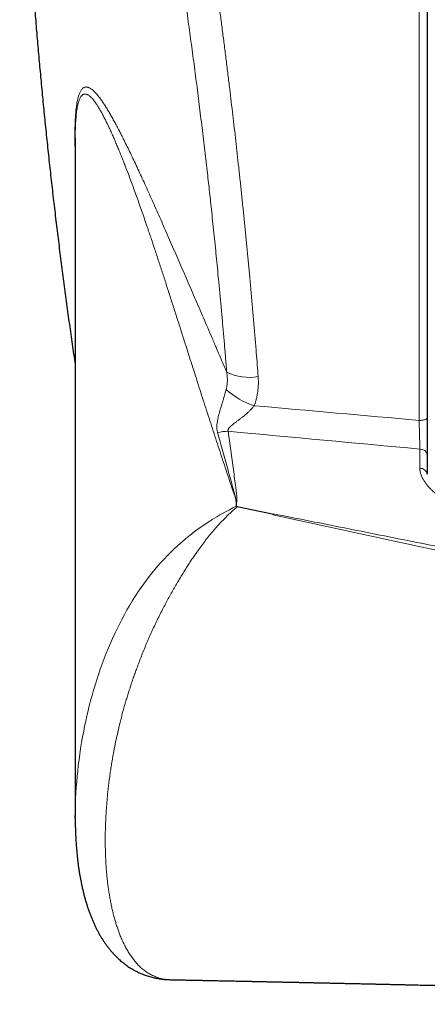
# Model space of a CAD drawing. Header units: millimetres. Extents: x 8 to 754, y 12 to 417.
# Tile 1 of 69: x 241 to 256, y 59 to 95. Entities that reach past the tile are written whole.
import ezdxf

# ---------------------------------------------------------------- set-up
doc = ezdxf.new("R2010")
doc.units = ezdxf.units.MM

msp = doc.modelspace()

# ---------------------------------------------------------------- linework, layer by layer
at = {"color": 252, "linetype": 'Continuous', "lineweight": 0}
for p, q in [((256.1, 80.237), (256.1, 115.71)), ((256.126, 78.476), (256.126, 79.183))]:
    msp.add_line(p, q, dxfattribs=at)
at = {"color": 7, "linetype": 'Continuous', "lineweight": 30}
for p, q in [((256.4, 115.41), (256.4, 80.339)), ((243.471, 90.613), (243.472, 90.562)), ((243.471, 90.562), (243.471, 65.673)), ((256.4, 78.972), (256.4, 78.265)), ((256.4, 78.265), (256.4, 78.27)), ((249.394, 77.088), (249.394, 77.233)), ((250.762, 76.786), (249.416, 77.065)), ((243.472, 65.616), (243.472, 65.731)), ((246.955, 59.699), (246.957, 59.699))]:
    msp.add_line(p, q, dxfattribs=at)
at = {"color": 252, "linetype": 'Continuous', "lineweight": 0, "flags": 128}
for points in [[(256.4, 80.339), (256.398, 80.328), (256.393, 80.317), (256.385, 80.307), (256.374, 80.297), (256.36, 80.288), (256.343, 80.279), (256.323, 80.271), (256.301, 80.263), (256.276, 80.256), (256.25, 80.251), (256.222, 80.246), (256.193, 80.242), (256.162, 80.239), (256.131, 80.237), (256.1, 80.237)], [(243.472, 65.731), (243.472, 65.785), (243.474, 65.976), (243.48, 66.169), (243.487, 66.364), (243.497, 66.561), (243.51, 66.759), (243.525, 66.959), (243.542, 67.16), (243.563, 67.363), (243.585, 67.568), (243.611, 67.774), (243.639, 67.982), (243.67, 68.192), (243.705, 68.403), (243.742, 68.615), (243.782, 68.829), (243.818, 69.012), (243.857, 69.197), (243.899, 69.383), (243.942, 69.569), (243.989, 69.757), (244.038, 69.946), (244.09, 70.136), (244.144, 70.327), (244.201, 70.519), (244.262, 70.711), (244.325, 70.905), (244.392, 71.1), (244.462, 71.295), (244.535, 71.491), (244.612, 71.688), (244.693, 71.885), (244.767, 72.059), (244.844, 72.233), (244.923, 72.407), (245.006, 72.582), (245.093, 72.756), (245.182, 72.93), (245.276, 73.104), (245.372, 73.277), (245.473, 73.45), (245.577, 73.622), (245.685, 73.793), (245.797, 73.963), (245.89, 74.1), (245.986, 74.235), (246.085, 74.369), (246.186, 74.501), (246.29, 74.633), (246.397, 74.763), (246.506, 74.891), (246.618, 75.018), (246.732, 75.143), (246.849, 75.265), (246.968, 75.386), (247.09, 75.504), (247.235, 75.639), (247.383, 75.77), (247.537, 75.901), (247.693, 76.028), (247.851, 76.151), (248.012, 76.269), (248.175, 76.383), (248.339, 76.493), (248.505, 76.599), (248.671, 76.7), (248.787, 76.767), (248.902, 76.832), (249.018, 76.895), (249.133, 76.956), (249.264, 77.023), (249.394, 77.088), (249.394, 77.088), (249.394, 77.088)]]:
    msp.add_lwpolyline(points, dxfattribs=at)
at = {"color": 252, "linetype": 'Continuous', "lineweight": 0}
for centre, radius, start, end in [((249.861, 83.718), 1.901, 244.2536, 279.937), ((250.847, 83.349), 2.694, 227.1632, 252.6721), ((249.098, 78.124), 1.712, 90.4147, 103.543), ((256.145, 78.925), 0.259, 10.4372, 94.2098), ((256.145, 78.216), 0.261, 12.093, 94.0117)]:
    msp.add_arc(centre, radius, start, end, dxfattribs=at)
for centre, major_axis, ratio, start_param, end_param in [((388.864, 89.21), (311.723, -18.806), 0.059895, 4.254464, 4.276046), ((388.776, 88.506), (311.722, -19.521), 0.062137, 4.251619, 4.276728)]:
    msp.add_ellipse(centre, major_axis=major_axis, ratio=ratio, start_param=start_param, end_param=end_param, dxfattribs=at)
for points, knots in [([(243.812, 115.709), (243.822, 115.709), (243.853, 115.71), (243.905, 115.698), (243.968, 115.674), (244.033, 115.638), (244.098, 115.59), (244.165, 115.53), (244.232, 115.458), (244.301, 115.375), (244.37, 115.28), (244.439, 115.176), (244.508, 115.063), (244.575, 114.943), (244.644, 114.814), (244.713, 114.674), (244.783, 114.524), (244.854, 114.363), (244.926, 114.193), (244.996, 114.017), (245.066, 113.835), (245.135, 113.65), (245.204, 113.456), (245.274, 113.254), (245.344, 113.043), (245.415, 112.825), (245.485, 112.601), (245.556, 112.369), (245.627, 112.13), (245.699, 111.881), (245.772, 111.62), (245.847, 111.349), (245.921, 111.069), (245.998, 110.778), (246.075, 110.474), (246.154, 110.157), (246.233, 109.832), (246.312, 109.499), (246.392, 109.158), (246.469, 108.818), (246.545, 108.48), (246.618, 108.145), (246.692, 107.803), (246.766, 107.455), (246.839, 107.1), (246.913, 106.738), (246.987, 106.37), (247.061, 105.995), (247.135, 105.611), (247.21, 105.22), (247.284, 104.823), (247.358, 104.42), (247.433, 104.011), (247.507, 103.596), (247.58, 103.176), (247.652, 102.765), (247.72, 102.362), (247.786, 101.97), (247.851, 101.573), (247.92, 101.15), (247.993, 100.698), (248.069, 100.218), (248.144, 99.734), (248.219, 99.245), (248.293, 98.752), (248.362, 98.283), (248.426, 97.841), (248.486, 97.424), (248.546, 97.005), (248.608, 96.555), (248.675, 96.072), (248.744, 95.557), (248.813, 95.039), (248.881, 94.518), (248.949, 93.994), (249.015, 93.466), (249.081, 92.936), (249.143, 92.424), (249.202, 91.93), (249.258, 91.454), (249.313, 90.977), (249.368, 90.499), (249.421, 90.022), (249.475, 89.535), (249.528, 89.04), (249.581, 88.537), (249.633, 88.034), (249.685, 87.53), (249.735, 87.026), (249.784, 86.521), (249.832, 86.018), (249.881, 85.494), (249.931, 84.951), (249.981, 84.388), (250.029, 83.827), (250.076, 83.269), (250.118, 82.753), (250.156, 82.278), (250.178, 81.989), (250.189, 81.845)], [0, 0, 0, 0, 0.005856, 0.017357, 0.028858, 0.040357, 0.051767, 0.063183, 0.074601, 0.08602, 0.097436, 0.108846, 0.119479, 0.130113, 0.140747, 0.15138, 0.162078, 0.172779, 0.183479, 0.194177, 0.204184, 0.214195, 0.224207, 0.234219, 0.244229, 0.254236, 0.264116, 0.273997, 0.283878, 0.293758, 0.303986, 0.314216, 0.324447, 0.334675, 0.345373, 0.356074, 0.366777, 0.377481, 0.388182, 0.39888, 0.408761, 0.418643, 0.428526, 0.438407, 0.44834, 0.458274, 0.468209, 0.478141, 0.488238, 0.498337, 0.508435, 0.518532, 0.528684, 0.538838, 0.548992, 0.559144, 0.568328, 0.577513, 0.586698, 0.595882, 0.606696, 0.617515, 0.628336, 0.639157, 0.649976, 0.66079, 0.669743, 0.678696, 0.68765, 0.696602, 0.707434, 0.718268, 0.729102, 0.739934, 0.750835, 0.761739, 0.772643, 0.783545, 0.793262, 0.802982, 0.812704, 0.822426, 0.832146, 0.841863, 0.852083, 0.862304, 0.872526, 0.882746, 0.893025, 0.903307, 0.913588, 0.923868, 0.935443, 0.947022, 0.958603, 0.970182, 0.981757, 0.990878, 1, 1, 1, 1]), ([(249.035, 82.005), (249.027, 82.105), (249.006, 82.373), (248.969, 82.813), (248.925, 83.326), (248.88, 83.843), (248.833, 84.362), (248.785, 84.883), (248.738, 85.375), (248.693, 85.836), (248.651, 86.266), (248.607, 86.698), (248.563, 87.13), (248.517, 87.563), (248.474, 87.969), (248.433, 88.348), (248.394, 88.698), (248.355, 89.049), (248.313, 89.424), (248.267, 89.824), (248.217, 90.248), (248.167, 90.671), (248.116, 91.095), (248.064, 91.518), (248.011, 91.942), (247.958, 92.364), (247.904, 92.786), (247.849, 93.208), (247.793, 93.629), (247.737, 94.049), (247.68, 94.468), (247.622, 94.885), (247.564, 95.302), (247.505, 95.717), (247.446, 96.131), (247.385, 96.543), (247.325, 96.953), (247.263, 97.361), (247.202, 97.766), (247.14, 98.167), (247.077, 98.563), (247.015, 98.958), (246.952, 99.35), (246.888, 99.74), (246.824, 100.127), (246.759, 100.511), (246.694, 100.892), (246.629, 101.271), (246.563, 101.646), (246.497, 102.018), (246.431, 102.387), (246.364, 102.752), (246.296, 103.114), (246.229, 103.472), (246.161, 103.826), (246.093, 104.177), (246.025, 104.523), (245.956, 104.866), (245.888, 105.202), (245.82, 105.533), (245.752, 105.858), (245.683, 106.179), (245.615, 106.495), (245.546, 106.807), (245.477, 107.114), (245.409, 107.416), (245.34, 107.713), (245.271, 108.005), (245.202, 108.292), (245.133, 108.574), (245.065, 108.85), (244.996, 109.121), (244.927, 109.387), (244.858, 109.646), (244.79, 109.9), (244.721, 110.149), (244.653, 110.391), (244.585, 110.627), (244.511, 110.879), (244.431, 111.143), (244.345, 111.417), (244.266, 111.659), (244.195, 111.872), (244.131, 112.057), (244.068, 112.236), (244.005, 112.41), (243.94, 112.58), (243.876, 112.745), (243.812, 112.903), (243.749, 113.054), (243.686, 113.199), (243.623, 113.336), (243.561, 113.466), (243.499, 113.59), (243.437, 113.707), (243.375, 113.818), (243.313, 113.921), (243.254, 114.014), (243.196, 114.099), (243.14, 114.174), (243.084, 114.242), (243.029, 114.304), (242.975, 114.358), (242.921, 114.405), (242.868, 114.445), (242.816, 114.477), (242.764, 114.502), (242.713, 114.52), (242.663, 114.53), (242.614, 114.533), (242.565, 114.528), (242.517, 114.516), (242.47, 114.497), (242.424, 114.469), (242.379, 114.435), (242.334, 114.392), (242.291, 114.342), (242.249, 114.286), (242.208, 114.222), (242.168, 114.152), (242.13, 114.075), (242.092, 113.99), (242.055, 113.899), (242.019, 113.8), (241.984, 113.694), (241.95, 113.581), (241.917, 113.461), (241.885, 113.333), (241.854, 113.199), (241.824, 113.057), (241.795, 112.909), (241.767, 112.753), (241.74, 112.59), (241.714, 112.42), (241.689, 112.243), (241.665, 112.058), (241.643, 111.867), (241.621, 111.672), (241.601, 111.471), (241.583, 111.267), (241.565, 111.056), (241.548, 110.839), (241.533, 110.616), (241.518, 110.386), (241.505, 110.151), (241.493, 109.909), (241.482, 109.66), (241.472, 109.406), (241.463, 109.146), (241.455, 108.879), (241.448, 108.607), (241.443, 108.329), (241.438, 108.045), (241.435, 107.755), (241.433, 107.46), (241.432, 107.159), (241.432, 106.852), (241.434, 106.543), (241.436, 106.232), (241.44, 105.919), (241.445, 105.602), (241.451, 105.279), (241.458, 104.951), (241.466, 104.619), (241.475, 104.282), (241.485, 103.941), (241.497, 103.595), (241.509, 103.244), (241.523, 102.889), (241.535, 102.586), (241.543, 102.4), (241.546, 102.335)], [0, 0, 0, 0, 0.004216, 0.011407, 0.018598, 0.025788, 0.033007, 0.040226, 0.047445, 0.053356, 0.059267, 0.065178, 0.071104, 0.077031, 0.082957, 0.087745, 0.092532, 0.097323, 0.102115, 0.107907, 0.1137, 0.119499, 0.125298, 0.131119, 0.136941, 0.142763, 0.148584, 0.154432, 0.16028, 0.166128, 0.171975, 0.177849, 0.183723, 0.189597, 0.195471, 0.201371, 0.207272, 0.213173, 0.219073, 0.224917, 0.230762, 0.236613, 0.242464, 0.248337, 0.254211, 0.260085, 0.265958, 0.271858, 0.277758, 0.283658, 0.289558, 0.295484, 0.301411, 0.307338, 0.313264, 0.319217, 0.32517, 0.331124, 0.337077, 0.342976, 0.348876, 0.354782, 0.360688, 0.366617, 0.372547, 0.378477, 0.384406, 0.390362, 0.396318, 0.402275, 0.408231, 0.414214, 0.420198, 0.426181, 0.432164, 0.438175, 0.444186, 0.450198, 0.456208, 0.463914, 0.471622, 0.479328, 0.485132, 0.490938, 0.496743, 0.502547, 0.508564, 0.514582, 0.520599, 0.526616, 0.532661, 0.538707, 0.544753, 0.550798, 0.55701, 0.563223, 0.569443, 0.575664, 0.581546, 0.587429, 0.593318, 0.599207, 0.605119, 0.611033, 0.616946, 0.622858, 0.628798, 0.634738, 0.640679, 0.646619, 0.652586, 0.658555, 0.664524, 0.670491, 0.676487, 0.682485, 0.688482, 0.694478, 0.700295, 0.706111, 0.711935, 0.717758, 0.723605, 0.729452, 0.735299, 0.741146, 0.747019, 0.752894, 0.758768, 0.764642, 0.770543, 0.776445, 0.782347, 0.788248, 0.794178, 0.800108, 0.806038, 0.811968, 0.817716, 0.823464, 0.829218, 0.834972, 0.840749, 0.846527, 0.852305, 0.858082, 0.863885, 0.86969, 0.875494, 0.881298, 0.887128, 0.89296, 0.898791, 0.904622, 0.91048, 0.916339, 0.922198, 0.928056, 0.933762, 0.939468, 0.945181, 0.950894, 0.956628, 0.962364, 0.968099, 0.973834, 0.979595, 0.985357, 0.991118, 0.996879, 1, 1, 1, 1]), ([(243.471, 90.019), (243.47, 90.06), (243.466, 90.164), (243.463, 90.322), (243.46, 90.498), (243.458, 90.671), (243.459, 90.841), (243.462, 91.003), (243.467, 91.158), (243.474, 91.305), (243.483, 91.445), (243.493, 91.575), (243.506, 91.694), (243.52, 91.802), (243.536, 91.9), (243.553, 91.989), (243.572, 92.071), (243.592, 92.145), (243.614, 92.211), (243.637, 92.269), (243.662, 92.321), (243.69, 92.367), (243.721, 92.406), (243.752, 92.437), (243.786, 92.459), (243.82, 92.474), (243.856, 92.481), (243.892, 92.481), (243.93, 92.474), (243.969, 92.461), (244.009, 92.442), (244.05, 92.417), (244.09, 92.388), (244.128, 92.355), (244.165, 92.321), (244.203, 92.283), (244.245, 92.237), (244.292, 92.182), (244.343, 92.118), (244.405, 92.036), (244.476, 91.934), (244.558, 91.81), (244.64, 91.679), (244.722, 91.541), (244.806, 91.395), (244.891, 91.243), (244.976, 91.086), (245.062, 90.924), (245.148, 90.756), (245.245, 90.565), (245.352, 90.35), (245.469, 90.108), (245.589, 89.859), (245.711, 89.599), (245.836, 89.33), (245.964, 89.051), (246.095, 88.766), (246.228, 88.47), (246.365, 88.166), (246.504, 87.852), (246.646, 87.532), (246.79, 87.204), (246.937, 86.87), (247.086, 86.528), (247.237, 86.181), (247.39, 85.829), (247.544, 85.474), (247.7, 85.113), (247.857, 84.749), (248.016, 84.38), (248.176, 84.009), (248.336, 83.635), (248.499, 83.256), (248.67, 82.859), (248.848, 82.442), (248.973, 82.151), (249.035, 82.005)], [0, 0, 0, 0, 0.005018, 0.012359, 0.019696, 0.027606, 0.035516, 0.043495, 0.051475, 0.059668, 0.067861, 0.076123, 0.084385, 0.092292, 0.100199, 0.108154, 0.11611, 0.124195, 0.132281, 0.140404, 0.148526, 0.157688, 0.166853, 0.176015, 0.185252, 0.19449, 0.203727, 0.21302, 0.222313, 0.231605, 0.240939, 0.250274, 0.259608, 0.267589, 0.275571, 0.28356, 0.291549, 0.302051, 0.312554, 0.323057, 0.338848, 0.354639, 0.369858, 0.385077, 0.400316, 0.415556, 0.430332, 0.445109, 0.459898, 0.474687, 0.493803, 0.512918, 0.532054, 0.551189, 0.570827, 0.590464, 0.610117, 0.629769, 0.650007, 0.670245, 0.690495, 0.710745, 0.731251, 0.751757, 0.772273, 0.792788, 0.813175, 0.833561, 0.853956, 0.874351, 0.89453, 0.914708, 0.934894, 0.95508, 0.977539, 1, 1, 1, 1]), ([(249.374, 77.326), (249.329, 77.458), (249.24, 77.721), (249.109, 78.113), (248.979, 78.503), (248.851, 78.89), (248.725, 79.275), (248.6, 79.657), (248.477, 80.037), (248.355, 80.414), (248.234, 80.789), (248.114, 81.161), (247.996, 81.531), (247.866, 81.939), (247.724, 82.383), (247.571, 82.863), (247.42, 83.339), (247.27, 83.809), (247.122, 84.273), (246.975, 84.732), (246.829, 85.185), (246.684, 85.631), (246.541, 86.071), (246.398, 86.503), (246.256, 86.928), (246.13, 87.298), (246.021, 87.617), (245.928, 87.885), (245.835, 88.149), (245.743, 88.409), (245.651, 88.664), (245.56, 88.914), (245.469, 89.159), (245.378, 89.398), (245.296, 89.612), (245.222, 89.802), (245.155, 89.969), (245.089, 90.133), (245.021, 90.298), (244.95, 90.465), (244.878, 90.632), (244.807, 90.793), (244.736, 90.949), (244.666, 91.098), (244.596, 91.24), (244.528, 91.375), (244.46, 91.503), (244.393, 91.622), (244.327, 91.733), (244.262, 91.835), (244.206, 91.917), (244.157, 91.981), (244.116, 92.032), (244.076, 92.077), (244.037, 92.115), (243.999, 92.148), (243.962, 92.176), (243.925, 92.197), (243.89, 92.212), (243.855, 92.22), (243.821, 92.221), (243.788, 92.215), (243.756, 92.201), (243.725, 92.178), (243.695, 92.146), (243.668, 92.107), (243.644, 92.062), (243.622, 92.012), (243.601, 91.954), (243.582, 91.888), (243.563, 91.813), (243.547, 91.728), (243.531, 91.635), (243.517, 91.532), (243.505, 91.422), (243.495, 91.303), (243.487, 91.175), (243.48, 91.037), (243.475, 90.887), (243.472, 90.745), (243.472, 90.651), (243.471, 90.613)], [0, 0, 0, 0, 0.016286, 0.032572, 0.048862, 0.065152, 0.081445, 0.097739, 0.114036, 0.130333, 0.146634, 0.162934, 0.179238, 0.195542, 0.217274, 0.239009, 0.260751, 0.282493, 0.304243, 0.325994, 0.347756, 0.369518, 0.391292, 0.413066, 0.434857, 0.456648, 0.471187, 0.485726, 0.500265, 0.514821, 0.529377, 0.543933, 0.558508, 0.573083, 0.587658, 0.598606, 0.609554, 0.620508, 0.631461, 0.643654, 0.655849, 0.668052, 0.680255, 0.692472, 0.704688, 0.716919, 0.72915, 0.7414, 0.75365, 0.765924, 0.778198, 0.786402, 0.794606, 0.80281, 0.810754, 0.818698, 0.826642, 0.83462, 0.842599, 0.850576, 0.8586, 0.866625, 0.874648, 0.882736, 0.890827, 0.898915, 0.90572, 0.912526, 0.919361, 0.926196, 0.93314, 0.940083, 0.947072, 0.95406, 0.960829, 0.967598, 0.974423, 0.981248, 0.988262, 0.995277, 1, 1, 1, 1]), ([(249.015, 81.373), (249.021, 81.396), (249.032, 81.441), (249.047, 81.527), (249.057, 81.631), (249.059, 81.755), (249.052, 81.88), (249.041, 81.964), (249.035, 82.005)], [0, 0, 0, 0, 0.109463, 0.218934, 0.410837, 0.604251, 0.801599, 1, 1, 1, 1]), ([(250.189, 81.845), (250.192, 81.799), (250.198, 81.707), (250.197, 81.569), (250.19, 81.43), (250.175, 81.291), (250.152, 81.152), (250.122, 81.02), (250.087, 80.894), (250.059, 80.816), (250.045, 80.777)], [0, 0, 0, 0, 0.126732, 0.253539, 0.380263, 0.510135, 0.640101, 0.769961, 0.884825, 1, 1, 1, 1]), ([(248.697, 79.788), (248.692, 79.808), (248.683, 79.846), (248.674, 79.908), (248.67, 79.973), (248.671, 80.045), (248.678, 80.123), (248.69, 80.205), (248.706, 80.288), (248.726, 80.373), (248.75, 80.467), (248.779, 80.571), (248.813, 80.686), (248.849, 80.806), (248.885, 80.922), (248.916, 81.027), (248.943, 81.118), (248.968, 81.203), (248.992, 81.288), (249.007, 81.345), (249.015, 81.373)], [0, 0, 0, 0, 0.044364, 0.088885, 0.137404, 0.186102, 0.24478, 0.300346, 0.356058, 0.412155, 0.468368, 0.538736, 0.609343, 0.680792, 0.7526, 0.813198, 0.859646, 0.906304, 0.952979, 1, 1, 1, 1]), ([(250.045, 80.777), (250.034, 80.764), (250.013, 80.737), (249.968, 80.684), (249.907, 80.619), (249.83, 80.544), (249.747, 80.469), (249.66, 80.396), (249.57, 80.325), (249.478, 80.255), (249.398, 80.194), (249.328, 80.142), (249.27, 80.097), (249.213, 80.051), (249.168, 80.011), (249.134, 79.976), (249.111, 79.948), (249.094, 79.921), (249.083, 79.896), (249.08, 79.872), (249.08, 79.853), (249.084, 79.841), (249.086, 79.836)], [0, 0, 0, 0, 0.03635, 0.072808, 0.146363, 0.221807, 0.297711, 0.377286, 0.457179, 0.537905, 0.618878, 0.672058, 0.725334, 0.779048, 0.833058, 0.86333, 0.893851, 0.919524, 0.945752, 0.965346, 0.985492, 1, 1, 1, 1]), ([(256.126, 79.183), (256.126, 79.197), (256.126, 79.225), (256.125, 79.277), (256.123, 79.338), (256.122, 79.41), (256.12, 79.487), (256.118, 79.566), (256.116, 79.648), (256.114, 79.731), (256.112, 79.816), (256.11, 79.902), (256.107, 79.987), (256.105, 80.071), (256.103, 80.155), (256.101, 80.209), (256.1, 80.237)], [0, 0, 0, 0, 0.051073, 0.10232, 0.175615, 0.249427, 0.324862, 0.400857, 0.474398, 0.548452, 0.624121, 0.700345, 0.77394, 0.848043, 0.923745, 1, 1, 1, 1]), ([(249.374, 77.326), (249.372, 77.337), (249.36, 77.392), (249.322, 77.538), (249.227, 77.888), (249.077, 78.425), (248.888, 79.1), (248.761, 79.559), (248.697, 79.788)], [0, 0, 0, 0, 0.012597, 0.065557, 0.175568, 0.434768, 0.717375, 1, 1, 1, 1]), ([(249.086, 79.836), (249.15, 79.363), (249.23, 78.782), (249.325, 78.093), (249.36, 77.83), (249.386, 77.629), (249.398, 77.514), (249.406, 77.424), (249.411, 77.357), (249.411, 77.301), (249.407, 77.263), (249.402, 77.244), (249.396, 77.237), (249.394, 77.233)], [0, 0, 0, 0, 0.54402, 0.668889, 0.793758, 0.846899, 0.900038, 0.925769, 0.951498, 0.977185, 0.990272, 0.995229, 1, 1, 1, 1]), ([(257.593, 77.122), (257.562, 77.128), (257.497, 77.14), (257.4, 77.166), (257.303, 77.199), (257.209, 77.237), (257.112, 77.282), (257.014, 77.335), (256.915, 77.395), (256.821, 77.459), (256.731, 77.527), (256.647, 77.598), (256.563, 77.675), (256.481, 77.758), (256.403, 77.848), (256.332, 77.94), (256.269, 78.035), (256.221, 78.122), (256.185, 78.2), (256.16, 78.269), (256.141, 78.338), (256.129, 78.407), (256.127, 78.453), (256.126, 78.476)], [0, 0, 0, 0, 0.038245, 0.080512, 0.122926, 0.165397, 0.207741, 0.258295, 0.309003, 0.359834, 0.410717, 0.461544, 0.512178, 0.570152, 0.628312, 0.686495, 0.744575, 0.802481, 0.841929, 0.881529, 0.921131, 0.960634, 1, 1, 1, 1]), ([(249.416, 77.065), (249.416, 77.065), (249.366, 77.02), (249.264, 76.93), (249.111, 76.789), (248.961, 76.64), (248.811, 76.484), (248.662, 76.321), (248.515, 76.151), (248.369, 75.974), (248.224, 75.79), (248.081, 75.6), (247.952, 75.421), (247.836, 75.255), (247.733, 75.103), (247.631, 74.949), (247.531, 74.792), (247.431, 74.633), (247.333, 74.472), (247.236, 74.308), (247.134, 74.133), (247.028, 73.946), (246.917, 73.746), (246.809, 73.546), (246.7, 73.338), (246.591, 73.125), (246.483, 72.905), (246.377, 72.685), (246.275, 72.464), (246.176, 72.242), (246.081, 72.02), (245.988, 71.799), (245.899, 71.578), (245.814, 71.357), (245.737, 71.15), (245.667, 70.957), (245.604, 70.779), (245.543, 70.601), (245.485, 70.423), (245.428, 70.246), (245.374, 70.07), (245.322, 69.894), (245.272, 69.719), (245.223, 69.544), (245.177, 69.37), (245.133, 69.197), (245.076, 68.967), (245.01, 68.682), (244.938, 68.342), (244.88, 68.046), (244.835, 67.791), (244.799, 67.578), (244.767, 67.366), (244.737, 67.155), (244.709, 66.946), (244.685, 66.738), (244.662, 66.532), (244.643, 66.327), (244.626, 66.124), (244.611, 65.923), (244.599, 65.723), (244.589, 65.525), (244.581, 65.328), (244.576, 65.133), (244.574, 64.94), (244.573, 64.748), (244.576, 64.556), (244.58, 64.364), (244.588, 64.175), (244.597, 63.987), (244.61, 63.802), (244.624, 63.619), (244.642, 63.437), (244.662, 63.258), (244.684, 63.081), (244.71, 62.907), (244.738, 62.735), (244.769, 62.565), (244.803, 62.398), (244.839, 62.234), (244.879, 62.072), (244.922, 61.913), (244.968, 61.758), (245.018, 61.606), (245.07, 61.457), (245.13, 61.303), (245.197, 61.146), (245.273, 60.986), (245.354, 60.832), (245.44, 60.686), (245.532, 60.546), (245.63, 60.415), (245.734, 60.292), (245.826, 60.197), (245.904, 60.124), (245.966, 60.072), (246.03, 60.022), (246.096, 59.975), (246.163, 59.932), (246.233, 59.892), (246.304, 59.855), (246.378, 59.822), (246.453, 59.792), (246.53, 59.766), (246.609, 59.745), (246.689, 59.727), (246.771, 59.713), (246.855, 59.704), (246.917, 59.699), (246.95, 59.699), (246.955, 59.699)], [0, 0, 0, 0, 0.000002, 0.009416, 0.01883, 0.028291, 0.037752, 0.047269, 0.056786, 0.066365, 0.075943, 0.085581, 0.095237, 0.102401, 0.109565, 0.11676, 0.123955, 0.131181, 0.138406, 0.145663, 0.15292, 0.16157, 0.170221, 0.178915, 0.187609, 0.196985, 0.206362, 0.215782, 0.225202, 0.23466, 0.244118, 0.25361, 0.263103, 0.272622, 0.282149, 0.289938, 0.297728, 0.305529, 0.313331, 0.32116, 0.328988, 0.336826, 0.344664, 0.352535, 0.360407, 0.368285, 0.376164, 0.391979, 0.407806, 0.423661, 0.433894, 0.44413, 0.454375, 0.464619, 0.474873, 0.485126, 0.495388, 0.505651, 0.51592, 0.52619, 0.536468, 0.546746, 0.55703, 0.567315, 0.577605, 0.587897, 0.598353, 0.608811, 0.619275, 0.62974, 0.640212, 0.650685, 0.661168, 0.671651, 0.682143, 0.692634, 0.703139, 0.713644, 0.724158, 0.734673, 0.745201, 0.755729, 0.76627, 0.776811, 0.787365, 0.797923, 0.810403, 0.82289, 0.835386, 0.847892, 0.860408, 0.872936, 0.885476, 0.89803, 0.904709, 0.91139, 0.918081, 0.924773, 0.931476, 0.938179, 0.944895, 0.951611, 0.958342, 0.965073, 0.971819, 0.978566, 0.985329, 0.992093, 0.998873, 1, 1, 1, 1]), ([(282.21, 69.61), (281.558, 69.76), (280.255, 70.062), (278.301, 70.518), (276.348, 70.975), (274.396, 71.434), (272.444, 71.892), (270.493, 72.349), (268.541, 72.803), (266.683, 73.232), (264.919, 73.635), (263.249, 74.015), (261.579, 74.391), (259.839, 74.78), (258.031, 75.181), (255.875, 75.655), (253.442, 76.185), (251.634, 76.575), (250.73, 76.77)], [0, 0, 0, 0, 0.06205, 0.124102, 0.186157, 0.248213, 0.310281, 0.372349, 0.43442, 0.496492, 0.549562, 0.602633, 0.655704, 0.708775, 0.768376, 0.827978, 0.913989, 1, 1, 1, 1]), ([(250.743, 76.809), (251.65, 76.628), (253.464, 76.265), (256.154, 75.73), (258.811, 75.204), (261.435, 74.687), (264.06, 74.174), (266.466, 73.706), (268.652, 73.284), (270.619, 72.907), (272.586, 72.532), (274.553, 72.159), (276.521, 71.788), (279.146, 71.296), (281.115, 70.931), (282.428, 70.688)], [0, 0, 0, 0, 0.086045, 0.172091, 0.254994, 0.337898, 0.420803, 0.503707, 0.565743, 0.627779, 0.689814, 0.75185, 0.813887, 0.875924, 1, 1, 1, 1])]:
    msp.add_open_spline(points, degree=3, knots=knots, dxfattribs=at)
at = {"color": 7, "linetype": 'Continuous', "lineweight": 30}
for points, knots in [([(241.57, 101.819), (241.573, 101.749), (241.588, 101.431), (241.617, 100.864), (241.657, 100.119), (241.7, 99.373), (241.746, 98.628), (241.795, 97.883), (241.847, 97.138), (241.901, 96.393), (241.959, 95.649), (242.019, 94.905), (242.081, 94.161), (242.147, 93.417), (242.216, 92.673), (242.287, 91.93), (242.361, 91.187), (242.438, 90.444), (242.517, 89.702), (242.6, 88.959), (242.685, 88.217), (242.773, 87.476), (242.864, 86.735), (242.957, 85.994), (243.054, 85.253), (243.153, 84.513), (243.255, 83.773), (243.36, 83.034), (243.432, 82.532), (243.47, 82.277), (243.471, 82.268)], [0, 0, 0, 0, 0.010679, 0.04867, 0.086661, 0.124653, 0.162646, 0.20064, 0.238634, 0.276629, 0.314625, 0.352621, 0.390618, 0.428616, 0.466614, 0.504613, 0.542613, 0.580613, 0.618613, 0.656615, 0.694617, 0.732619, 0.770622, 0.808626, 0.84663, 0.884634, 0.92264, 0.960645, 0.998651, 1, 1, 1, 1]), ([(256.4, 80.339), (256.4, 80.304), (256.4, 80.235), (256.4, 80.128), (256.4, 80.018), (256.4, 79.907), (256.4, 79.796), (256.4, 79.687), (256.4, 79.578), (256.4, 79.472), (256.4, 79.369), (256.4, 79.27), (256.4, 79.175), (256.4, 79.094), (256.4, 79.027), (256.4, 78.99), (256.4, 78.972)], [0, 0, 0, 0, 0.073518, 0.147546, 0.223181, 0.299372, 0.37289, 0.446921, 0.522567, 0.598774, 0.672129, 0.745996, 0.821484, 0.897533, 0.94868, 1, 1, 1, 1]), ([(249.394, 77.233), (249.393, 77.239), (249.391, 77.26), (249.383, 77.291), (249.376, 77.316), (249.374, 77.326)], [0, 0, 0, 0, 0.185058, 0.68031, 1, 1, 1, 1]), ([(249.394, 77.088), (249.394, 77.085), (249.394, 77.08), (249.399, 77.073), (249.405, 77.068), (249.411, 77.066), (249.415, 77.065), (249.416, 77.065)], [0, 0, 0, 0, 0.297265, 0.515586, 0.735337, 0.929538, 1, 1, 1, 1]), ([(243.472, 65.614), (243.472, 65.561), (243.473, 65.446), (243.476, 65.271), (243.482, 65.088), (243.49, 64.907), (243.501, 64.73), (243.513, 64.556), (243.528, 64.384), (243.545, 64.215), (243.564, 64.049), (243.585, 63.886), (243.608, 63.725), (243.634, 63.567), (243.661, 63.412), (243.691, 63.259), (243.723, 63.109), (243.757, 62.962), (243.793, 62.817), (243.832, 62.673), (243.872, 62.533), (243.914, 62.398), (243.958, 62.266), (244.004, 62.138), (244.051, 62.014), (244.1, 61.894), (244.151, 61.778), (244.203, 61.666), (244.257, 61.557), (244.311, 61.452), (244.368, 61.351), (244.426, 61.253), (244.485, 61.159), (244.545, 61.068), (244.606, 60.981), (244.669, 60.896), (244.733, 60.815), (244.798, 60.737), (244.864, 60.663), (244.932, 60.591), (245, 60.523), (245.069, 60.458), (245.138, 60.396), (245.206, 60.339), (245.271, 60.288), (245.336, 60.239), (245.407, 60.189), (245.483, 60.139), (245.559, 60.092), (245.636, 60.048), (245.715, 60.006), (245.794, 59.967), (245.875, 59.931), (245.956, 59.897), (246.038, 59.866), (246.122, 59.837), (246.206, 59.811), (246.291, 59.788), (246.377, 59.768), (246.465, 59.75), (246.553, 59.734), (246.642, 59.722), (246.723, 59.712), (246.792, 59.707), (246.85, 59.703), (246.894, 59.701), (246.921, 59.7), (246.93, 59.7)], [0, 0, 0, 0, 0.019336, 0.042484, 0.065408, 0.088112, 0.110602, 0.132886, 0.154969, 0.176856, 0.198552, 0.220063, 0.241392, 0.262544, 0.283523, 0.304332, 0.324975, 0.345455, 0.365777, 0.386096, 0.405998, 0.425496, 0.444593, 0.46329, 0.481592, 0.499503, 0.517029, 0.534176, 0.550952, 0.567362, 0.583459, 0.599153, 0.614474, 0.629453, 0.64412, 0.658503, 0.672639, 0.686444, 0.69993, 0.713116, 0.726017, 0.738648, 0.751025, 0.763162, 0.773325, 0.783742, 0.795689, 0.807483, 0.819134, 0.830658, 0.842073, 0.853395, 0.86464, 0.875821, 0.886954, 0.898051, 0.909127, 0.920193, 0.93126, 0.942339, 0.953442, 0.964583, 0.975773, 0.983912, 0.990284, 0.996579, 1, 1, 1, 1]), ([(246.957, 59.699), (246.958, 59.699), (246.983, 59.698), (247.033, 59.697), (247.137, 59.695), (247.27, 59.693), (247.429, 59.689), (247.567, 59.687), (247.687, 59.684), (247.787, 59.682), (247.878, 59.68), (247.96, 59.679), (248.032, 59.677), (248.097, 59.676), (248.15, 59.675), (248.196, 59.674), (248.239, 59.673), (248.289, 59.672), (248.346, 59.671), (248.409, 59.67), (248.485, 59.668), (248.571, 59.666), (248.665, 59.664), (248.76, 59.662), (248.949, 59.659), (249.14, 59.655), (249.332, 59.651), (249.425, 59.649), (249.5, 59.647), (249.558, 59.646), (249.599, 59.645), (249.636, 59.644), (249.669, 59.644), (249.698, 59.643), (249.726, 59.642), (249.759, 59.642), (249.799, 59.641), (249.848, 59.64), (249.904, 59.639), (249.966, 59.638), (250.031, 59.636), (250.096, 59.635), (250.167, 59.633), (250.245, 59.632), (250.328, 59.63), (250.411, 59.628), (250.492, 59.627), (250.571, 59.625), (250.646, 59.623), (250.714, 59.622), (250.769, 59.621), (250.813, 59.62), (250.847, 59.619), (250.877, 59.618), (250.904, 59.618), (250.933, 59.617), (250.969, 59.617), (251.015, 59.616), (251.069, 59.614), (251.125, 59.613), (251.198, 59.612), (251.289, 59.61), (251.4, 59.607), (251.517, 59.605), (251.617, 59.603), (251.7, 59.601), (251.761, 59.6), (251.824, 59.598), (251.889, 59.597), (251.955, 59.596), (252.02, 59.594), (252.081, 59.593), (252.134, 59.592), (252.177, 59.591), (252.213, 59.59), (252.242, 59.589), (252.265, 59.589), (252.284, 59.589), (252.302, 59.588), (252.326, 59.588), (252.36, 59.587), (252.404, 59.586), (252.458, 59.585), (252.518, 59.584), (252.583, 59.582), (252.675, 59.58), (252.793, 59.578), (252.927, 59.575), (253.049, 59.572), (253.159, 59.57), (253.25, 59.568), (253.324, 59.566), (253.381, 59.565), (253.433, 59.564), (253.478, 59.563), (253.516, 59.562), (253.549, 59.561), (253.583, 59.56), (253.622, 59.56), (253.667, 59.559), (253.717, 59.557), (253.778, 59.556), (253.851, 59.555), (253.936, 59.553), (254.028, 59.551), (254.126, 59.548), (254.231, 59.546), (254.342, 59.544), (254.434, 59.542), (254.502, 59.54), (254.543, 59.539), (254.577, 59.538), (254.605, 59.538), (254.625, 59.537), (254.643, 59.537), (254.663, 59.537), (254.692, 59.536), (254.729, 59.535), (254.775, 59.534), (254.84, 59.533), (254.921, 59.531), (255.014, 59.529), (255.105, 59.527), (255.192, 59.525), (255.275, 59.523), (255.359, 59.521), (255.442, 59.519), (255.522, 59.517), (255.594, 59.516), (255.67, 59.514), (255.753, 59.512), (255.851, 59.51), (255.957, 59.507), (256.073, 59.505), (256.199, 59.502), (256.308, 59.499), (256.397, 59.497), (256.464, 59.496), (256.53, 59.494), (256.592, 59.493), (256.646, 59.492), (256.686, 59.491), (256.715, 59.49), (256.738, 59.49), (256.763, 59.489), (256.794, 59.488), (256.832, 59.487), (256.895, 59.486), (256.981, 59.484), (257.084, 59.482), (257.179, 59.479), (257.272, 59.477), (257.368, 59.475), (257.453, 59.473), (257.527, 59.471), (257.584, 59.47), (257.637, 59.469), (257.681, 59.468), (257.714, 59.467), (257.736, 59.466), (257.752, 59.466), (257.768, 59.465), (257.788, 59.465), (257.817, 59.464), (257.857, 59.463), (257.91, 59.462), (257.972, 59.461), (258.04, 59.459), (258.137, 59.457), (258.263, 59.454), (258.386, 59.451), (258.482, 59.449), (258.548, 59.447), (258.61, 59.445), (258.666, 59.444), (258.709, 59.443), (258.74, 59.442), (258.763, 59.442), (258.785, 59.441), (258.81, 59.441), (258.842, 59.44), (258.88, 59.439), (258.925, 59.438), (258.974, 59.437), (259.023, 59.436), (259.072, 59.434), (259.14, 59.433), (259.225, 59.431), (259.322, 59.428), (259.412, 59.426), (259.495, 59.424), (259.574, 59.422), (259.645, 59.42), (259.709, 59.419), (259.769, 59.417), (259.83, 59.416), (259.89, 59.414), (259.949, 59.413), (260.009, 59.411), (260.077, 59.41), (260.146, 59.408), (260.216, 59.406), (260.286, 59.405), (260.354, 59.403), (260.417, 59.401), (260.465, 59.4), (260.499, 59.399), (260.521, 59.399), (260.543, 59.398), (260.568, 59.398), (260.599, 59.397), (260.643, 59.396), (260.696, 59.394), (260.754, 59.393), (260.809, 59.391), (260.861, 59.39), (260.907, 59.389), (260.957, 59.388), (261.007, 59.386), (261.058, 59.385), (261.104, 59.384), (261.146, 59.383), (261.185, 59.382), (261.226, 59.381), (261.273, 59.38), (261.329, 59.378), (261.396, 59.377), (261.473, 59.375), (261.557, 59.372), (261.644, 59.37), (261.733, 59.368), (261.931, 59.363), (262.128, 59.358), (262.322, 59.353), (262.401, 59.351), (262.474, 59.349), (262.539, 59.347), (262.596, 59.345), (262.645, 59.344), (262.689, 59.343), (262.731, 59.342), (262.776, 59.341), (262.826, 59.339), (262.883, 59.338), (262.946, 59.336), (263.017, 59.334), (263.094, 59.332), (263.175, 59.33), (263.279, 59.327), (263.399, 59.324), (263.531, 59.32), (263.643, 59.317), (263.739, 59.315), (263.822, 59.312), (263.905, 59.31), (263.975, 59.308), (264.03, 59.307), (264.067, 59.306), (264.099, 59.305), (264.129, 59.304), (264.167, 59.303), (264.217, 59.302), (264.278, 59.3), (264.349, 59.298), (264.428, 59.296), (264.539, 59.293), (264.682, 59.289), (264.82, 59.285), (264.926, 59.282), (264.998, 59.28), (265.067, 59.278), (265.13, 59.276), (265.184, 59.274), (265.228, 59.273), (265.264, 59.272), (265.299, 59.271), (265.34, 59.27), (265.39, 59.268), (265.45, 59.267), (265.515, 59.265), (265.584, 59.263), (265.652, 59.261), (265.734, 59.258), (265.829, 59.256), (265.936, 59.252), (266.033, 59.25), (266.117, 59.247), (266.188, 59.245), (266.256, 59.243), (266.314, 59.241), (266.361, 59.24), (266.396, 59.239), (266.426, 59.238), (266.461, 59.237), (266.506, 59.235), (266.565, 59.234), (266.632, 59.232), (266.71, 59.229), (266.797, 59.227), (266.891, 59.224), (266.99, 59.221), (267.094, 59.217), (267.181, 59.215), (267.247, 59.213), (267.286, 59.211), (267.32, 59.21), (267.347, 59.21), (267.369, 59.209), (267.391, 59.208), (267.419, 59.207), (267.457, 59.206), (267.503, 59.205), (267.557, 59.203), (267.62, 59.201), (267.689, 59.199), (267.76, 59.197), (267.831, 59.194), (267.9, 59.192), (267.968, 59.19), (268.028, 59.188), (268.081, 59.186), (268.128, 59.185), (268.171, 59.183), (268.216, 59.182), (268.267, 59.18), (268.325, 59.178), (268.39, 59.176), (268.459, 59.174), (268.539, 59.171), (268.627, 59.168), (268.724, 59.165), (268.818, 59.162), (268.906, 59.159), (268.985, 59.157), (269.046, 59.154), (269.095, 59.153), (269.138, 59.151), (269.186, 59.15), (269.239, 59.148), (269.299, 59.146), (269.366, 59.144), (269.44, 59.141), (269.544, 59.137), (269.672, 59.133), (269.818, 59.128), (269.954, 59.123), (270.078, 59.119), (270.191, 59.115), (270.292, 59.111), (270.382, 59.108), (270.461, 59.105), (270.523, 59.103), (270.57, 59.101), (270.604, 59.1), (270.633, 59.098), (270.657, 59.098), (270.677, 59.097), (270.697, 59.096), (270.723, 59.095), (270.759, 59.094), (270.805, 59.092), (270.859, 59.09), (270.914, 59.088), (271, 59.085), (271.113, 59.081), (271.257, 59.075), (271.373, 59.071), (271.463, 59.067), (271.524, 59.065), (271.587, 59.062), (271.651, 59.06), (271.715, 59.057), (271.778, 59.055), (271.836, 59.052), (271.884, 59.051), (271.918, 59.049), (271.94, 59.048), (271.958, 59.048), (271.98, 59.047), (272.01, 59.046), (272.05, 59.044), (272.101, 59.042), (272.157, 59.04), (272.215, 59.037), (272.272, 59.035), (272.345, 59.032), (272.432, 59.028), (272.533, 59.024), (272.629, 59.02), (272.719, 59.016), (272.802, 59.013), (272.874, 59.01), (272.931, 59.007), (272.975, 59.005), (273.009, 59.004), (273.044, 59.002), (273.083, 59.001), (273.125, 58.999), (273.169, 58.997), (273.215, 58.995), (273.293, 58.992), (273.406, 58.987), (273.554, 58.98), (273.704, 58.973), (273.855, 58.966), (274.01, 58.959), (274.171, 58.952), (274.302, 58.945), (274.404, 58.94), (274.472, 58.937), (274.542, 58.934), (274.61, 58.93), (274.674, 58.927), (274.729, 58.924), (274.774, 58.922), (274.809, 58.92), (274.833, 58.919), (274.851, 58.918), (274.869, 58.917), (274.892, 58.916), (274.921, 58.915), (274.957, 58.913), (275.001, 58.911), (275.052, 58.908), (275.111, 58.905), (275.175, 58.902), (275.243, 58.898), (275.31, 58.895), (275.377, 58.891), (275.481, 58.886), (275.621, 58.878), (275.767, 58.87), (275.883, 58.864), (275.968, 58.859), (276.048, 58.855), (276.12, 58.851), (276.182, 58.847), (276.233, 58.844), (276.277, 58.842), (276.321, 58.839), (276.371, 58.836), (276.429, 58.833), (276.494, 58.829), (276.562, 58.825), (276.633, 58.821), (276.706, 58.816), (276.783, 58.812), (276.866, 58.807), (276.957, 58.801), (277.022, 58.797), (277.056, 58.795), (277.057, 58.795)], [0, 0, 0, 0, 0.000095, 0.002535, 0.004961, 0.010528, 0.015803, 0.020785, 0.024398, 0.027745, 0.030778, 0.033496, 0.035901, 0.038013, 0.039966, 0.041203, 0.042631, 0.044289, 0.046178, 0.048297, 0.050646, 0.053705, 0.056872, 0.060037, 0.063198, 0.075815, 0.079112, 0.082312, 0.085137, 0.086659, 0.088036, 0.089268, 0.090353, 0.091293, 0.092163, 0.093241, 0.094553, 0.096178, 0.09806, 0.10019, 0.102372, 0.104532, 0.10667, 0.109499, 0.112287, 0.115035, 0.117743, 0.120411, 0.122948, 0.125205, 0.127182, 0.128475, 0.129612, 0.130592, 0.13142, 0.132329, 0.133461, 0.135082, 0.136921, 0.138801, 0.140717, 0.14423, 0.14787, 0.151758, 0.15593, 0.157915, 0.159958, 0.16206, 0.16422, 0.166438, 0.168686, 0.170732, 0.172522, 0.173911, 0.175093, 0.176069, 0.176839, 0.177402, 0.177924, 0.17867, 0.179829, 0.181299, 0.18308, 0.185169, 0.18735, 0.189494, 0.194402, 0.199104, 0.202932, 0.206596, 0.210075, 0.212037, 0.213936, 0.215737, 0.217257, 0.218489, 0.219473, 0.220589, 0.221888, 0.223368, 0.225032, 0.226877, 0.229485, 0.232325, 0.235379, 0.238648, 0.242132, 0.24583, 0.249732, 0.251315, 0.252675, 0.253812, 0.254725, 0.255414, 0.255906, 0.256466, 0.257463, 0.258723, 0.260245, 0.262029, 0.265171, 0.268315, 0.271336, 0.274235, 0.277011, 0.279665, 0.282616, 0.285293, 0.287685, 0.289818, 0.292811, 0.296028, 0.299559, 0.303409, 0.307604, 0.312176, 0.314308, 0.316511, 0.318788, 0.320942, 0.32272, 0.324123, 0.324961, 0.32562, 0.326433, 0.327462, 0.328707, 0.330166, 0.333834, 0.337261, 0.34042, 0.34337, 0.346524, 0.349962, 0.351891, 0.353896, 0.355713, 0.357178, 0.358292, 0.358921, 0.359381, 0.359919, 0.360569, 0.361332, 0.362807, 0.364577, 0.366643, 0.368967, 0.371382, 0.376325, 0.381535, 0.383693, 0.385894, 0.388079, 0.389943, 0.391443, 0.392366, 0.393065, 0.393715, 0.394553, 0.395582, 0.396881, 0.398395, 0.400073, 0.40173, 0.403347, 0.404924, 0.408486, 0.411831, 0.414689, 0.417449, 0.420106, 0.422543, 0.424534, 0.426491, 0.428535, 0.430666, 0.432435, 0.434434, 0.436681, 0.439175, 0.441349, 0.443681, 0.446108, 0.44822, 0.44994, 0.450855, 0.451602, 0.452221, 0.453022, 0.454071, 0.455368, 0.457355, 0.459342, 0.461186, 0.462887, 0.464445, 0.46586, 0.467796, 0.46947, 0.470976, 0.4724, 0.473629, 0.4749, 0.476452, 0.478286, 0.480538, 0.483108, 0.485975, 0.488911, 0.49185, 0.494793, 0.508706, 0.511497, 0.514164, 0.516578, 0.51874, 0.520649, 0.522279, 0.523666, 0.524968, 0.526474, 0.528135, 0.530013, 0.532122, 0.53446, 0.537028, 0.539818, 0.542599, 0.547386, 0.551767, 0.555744, 0.558548, 0.561327, 0.564081, 0.566803, 0.568311, 0.569545, 0.570505, 0.571447, 0.572584, 0.574313, 0.576356, 0.578714, 0.581384, 0.584192, 0.589828, 0.595624, 0.597987, 0.600375, 0.602764, 0.604889, 0.606681, 0.608117, 0.609231, 0.610286, 0.611598, 0.613304, 0.615311, 0.617564, 0.619841, 0.622121, 0.624402, 0.627989, 0.63158, 0.635088, 0.637581, 0.639955, 0.642208, 0.644326, 0.645746, 0.646905, 0.647813, 0.648728, 0.650367, 0.652313, 0.654564, 0.657121, 0.660018, 0.663276, 0.666439, 0.669881, 0.673599, 0.67511, 0.676445, 0.677566, 0.678472, 0.679163, 0.67972, 0.680699, 0.68195, 0.683472, 0.685267, 0.687282, 0.689812, 0.692149, 0.694293, 0.696864, 0.69909, 0.701033, 0.702838, 0.704339, 0.705734, 0.707146, 0.708814, 0.710743, 0.712934, 0.715296, 0.717672, 0.720856, 0.72406, 0.727276, 0.730251, 0.732846, 0.735061, 0.736336, 0.737766, 0.73935, 0.741097, 0.743073, 0.745292, 0.747755, 0.750411, 0.755613, 0.760452, 0.764929, 0.769046, 0.772806, 0.776152, 0.779151, 0.78178, 0.784036, 0.785334, 0.786467, 0.787434, 0.788236, 0.788873, 0.789442, 0.790247, 0.791434, 0.793005, 0.794858, 0.796715, 0.798557, 0.803323, 0.808002, 0.812858, 0.814847, 0.816883, 0.818964, 0.821091, 0.823264, 0.825368, 0.827361, 0.828963, 0.830173, 0.830704, 0.831217, 0.831936, 0.832865, 0.834245, 0.835923, 0.837857, 0.839791, 0.841685, 0.843538, 0.847029, 0.850365, 0.853547, 0.856574, 0.859339, 0.861723, 0.863727, 0.865012, 0.866072, 0.867134, 0.868537, 0.86988, 0.871366, 0.872882, 0.874427, 0.879155, 0.884076, 0.889046, 0.894056, 0.899125, 0.904425, 0.910003, 0.912225, 0.914486, 0.916789, 0.919129, 0.921282, 0.923105, 0.924598, 0.925761, 0.926525, 0.927026, 0.927545, 0.928291, 0.929265, 0.930464, 0.93189, 0.933596, 0.935541, 0.937723, 0.939982, 0.94222, 0.944435, 0.946627, 0.952543, 0.958291, 0.96116, 0.963986, 0.966707, 0.969101, 0.971149, 0.972853, 0.974212, 0.975534, 0.977185, 0.979172, 0.981308, 0.983575, 0.985972, 0.988351, 0.990854, 0.993596, 0.996608, 0.999889, 1, 1, 1, 1])]:
    msp.add_open_spline(points, degree=3, knots=knots, dxfattribs=at)

doc.saveas('drawing.dxf')
